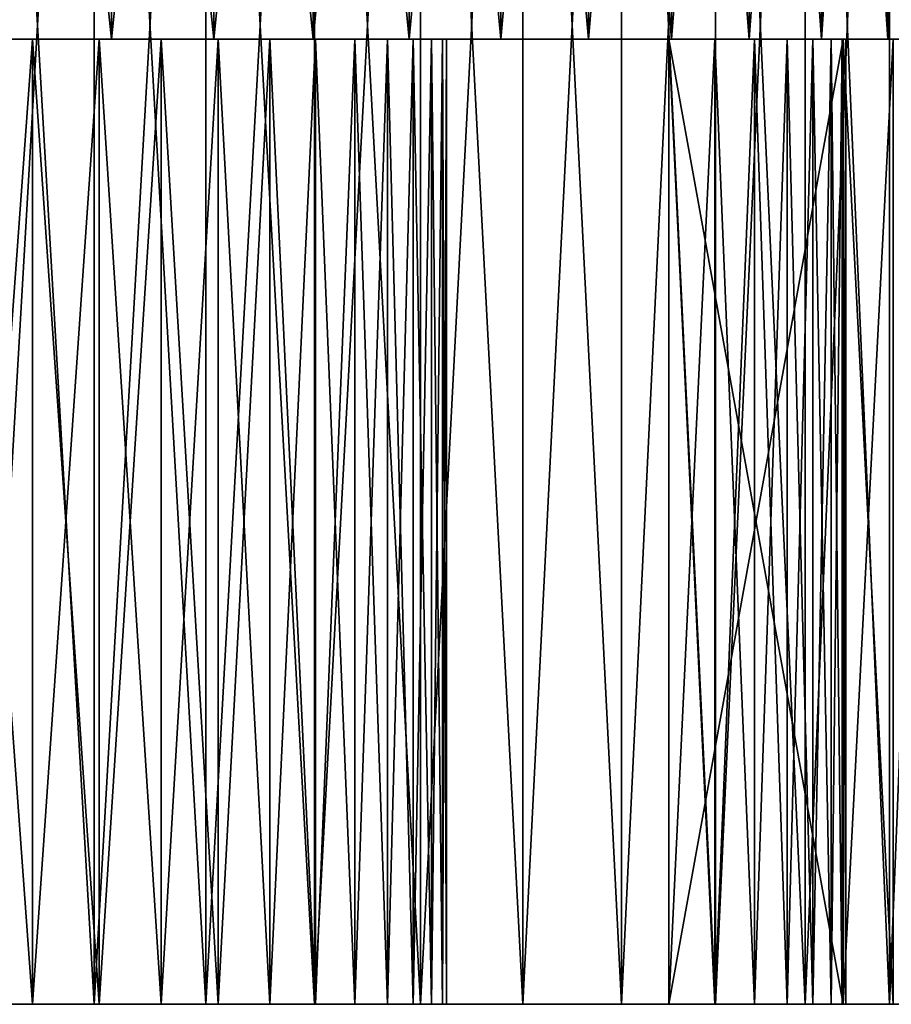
# Model space of a CAD drawing. Header units: millimetres. Extents: x -65 to 65, y -116 to 33.
# Tile 6 of 23: x 16 to 46, y -116 to -81. Entities that reach past the tile are written whole.
import ezdxf

# ---------------------------------------------------------------- set-up
doc = ezdxf.new("R2010")
doc.units = ezdxf.units.MM
doc.header["$LTSCALE"] = 65.185185
for name, color, linetype in [('25', 7, 'CONTINUOUS'), ('26', 7, 'CONTINUOUS'), ('27', 7, 'CONTINUOUS'), ('28', 7, 'CONTINUOUS'), ('29', 7, 'CONTINUOUS'), ('30', 7, 'CONTINUOUS'), ('31', 7, 'CONTINUOUS'), ('32', 7, 'CONTINUOUS'), ('37', 7, 'CONTINUOUS'), ('38', 7, 'CONTINUOUS'), ('39', 7, 'CONTINUOUS'), ('40', 7, 'CONTINUOUS')]:
    doc.layers.add(name, color=color, linetype=linetype)

msp = doc.modelspace()

# ---------------------------------------------------------------- linework, layer by layer
at = {"layer": '25', "linetype": 'Continuous'}
for points in [[(36.951, -116, 52.972), (-36.951, -116, 52.972), (0.446, -116, 51.944), (36.951, -116, 52.972)], [(-33.481, -116, -55.23), (36.951, -116, -52.972), (-36.951, -116, -52.972), (-33.481, -116, -55.23)], [(-33.481, -116, 55.23), (-36.951, -116, 52.972), (33.481, -116, 55.23), (-33.481, -116, 55.23)], [(33.481, -116, 55.23), (-36.951, -116, 52.972), (36.951, -116, 52.972), (33.481, -116, 55.23)], [(36.951, -116, -52.972), (0.446, -116, -51.944), (-36.951, -116, -52.972), (36.951, -116, -52.972)], [(-29.874, -116, -57.262), (33.481, -116, -55.23), (-33.481, -116, -55.23), (-29.874, -116, -57.262)], [(33.481, -116, -55.23), (36.951, -116, -52.972), (-33.481, -116, -55.23), (33.481, -116, -55.23)], [(-29.874, -116, 57.262), (-33.481, -116, 55.23), (29.874, -116, 57.262), (-29.874, -116, 57.262)], [(29.874, -116, 57.262), (-33.481, -116, 55.23), (33.481, -116, 55.23), (29.874, -116, 57.262)], [(-30.648, -116, 32.75), (-33.053, -116, 30.321), (56.275, -116, 31.693), (-30.648, -116, 32.75)], [(-33.053, -116, 30.321), (0, -116, 30.784), (56.275, -116, 31.693), (-33.053, -116, 30.321)], [(-28.066, -116, 34.989), (-30.648, -116, 32.75), (54.129, -116, 35.234), (-28.066, -116, 34.989)], [(54.129, -116, 35.234), (-30.648, -116, 32.75), (56.275, -116, 31.693), (54.129, -116, 35.234)], [(-30.648, -116, -32.75), (-28.066, -116, -34.989), (56.275, -116, -31.693), (-30.648, -116, -32.75)], [(0, -116, -30.784), (-30.648, -116, -32.75), (56.275, -116, -31.693), (0, -116, -30.784)], [(-26.143, -116, -59.058), (29.874, -116, -57.262), (-29.874, -116, -57.262), (-26.143, -116, -59.058)], [(29.874, -116, -57.262), (33.481, -116, -55.23), (-29.874, -116, -57.262), (29.874, -116, -57.262)], [(-26.143, -116, 59.058), (-29.874, -116, 57.262), (26.143, -116, 59.058), (-26.143, -116, 59.058)], [(26.143, -116, 59.058), (-29.874, -116, 57.262), (29.874, -116, 57.262), (26.143, -116, 59.058)], [(-25.32, -116, 37.024), (-28.066, -116, 34.989), (54.129, -116, 35.234), (-25.32, -116, 37.024)], [(56.275, -116, -31.693), (-28.066, -116, -34.989), (54.129, -116, -35.234), (56.275, -116, -31.693)], [(-28.066, -116, -34.989), (-25.32, -116, -37.024), (54.129, -116, -35.234), (-28.066, -116, -34.989)], [(26.143, -116, -59.058), (29.874, -116, -57.262), (-26.143, -116, -59.058), (26.143, -116, -59.058)], [(-22.306, -116, -60.612), (26.143, -116, -59.058), (-26.143, -116, -59.058), (-22.306, -116, -60.612)], [(22.306, -116, 60.612), (-26.143, -116, 59.058), (26.143, -116, 59.058), (22.306, -116, 60.612)], [(-22.306, -116, 60.612), (-26.143, -116, 59.058), (22.306, -116, 60.612), (-22.306, -116, 60.612)], [(-22.427, -116, 38.845), (-25.32, -116, 37.024), (51.76, -116, 38.63), (-22.427, -116, 38.845)], [(51.76, -116, 38.63), (-25.32, -116, 37.024), (54.129, -116, 35.234), (51.76, -116, 38.63)], [(54.129, -116, -35.234), (-25.32, -116, -37.024), (51.76, -116, -38.63), (54.129, -116, -35.234)], [(-25.32, -116, -37.024), (-22.427, -116, -38.845), (51.76, -116, -38.63), (-25.32, -116, -37.024)], [(-19.404, -116, 40.44), (-22.427, -116, 38.845), (49.179, -116, 41.866), (-19.404, -116, 40.44)], [(49.179, -116, 41.866), (-22.427, -116, 38.845), (51.76, -116, 38.63), (49.179, -116, 41.866)], [(-22.427, -116, -38.845), (-19.404, -116, -40.44), (51.76, -116, -38.63), (-22.427, -116, -38.845)], [(22.306, -116, -60.612), (26.143, -116, -59.058), (-22.306, -116, -60.612), (22.306, -116, -60.612)], [(-18.377, -116, -61.917), (22.306, -116, -60.612), (-22.306, -116, -60.612), (-18.377, -116, -61.917)], [(-18.377, -116, 61.917), (-22.306, -116, 60.612), (18.377, -116, 61.917), (-18.377, -116, 61.917)], [(18.377, -116, 61.917), (-22.306, -116, 60.612), (22.306, -116, 60.612), (18.377, -116, 61.917)], [(-16.268, -116, 41.8), (-19.404, -116, 40.44), (49.179, -116, 41.866), (-16.268, -116, 41.8)], [(-19.404, -116, -40.44), (-16.268, -116, -41.8), (51.76, -116, -38.63), (-19.404, -116, -40.44)], [(18.377, -116, -61.917), (22.306, -116, -60.612), (-18.377, -116, -61.917), (18.377, -116, -61.917)], [(-14.372, -116, -62.967), (18.377, -116, -61.917), (-18.377, -116, -61.917), (-14.372, -116, -62.967)], [(14.372, -116, 62.967), (-18.377, -116, 61.917), (18.377, -116, 61.917), (14.372, -116, 62.967)], [(-13.038, -116, 42.917), (-16.268, -116, 41.8), (49.179, -116, 41.866), (-13.038, -116, 42.917)], [(-16.268, -116, -41.8), (-13.038, -116, -42.917), (49.179, -116, -41.866), (-16.268, -116, -41.8)], [(51.76, -116, -38.63), (-16.268, -116, -41.8), (49.179, -116, -41.866), (51.76, -116, -38.63)], [(14.372, -116, -62.967), (18.377, -116, -61.917), (-14.372, -116, -62.967), (14.372, -116, -62.967)], [(-9.733, -116, 43.786), (-13.038, -116, 42.917), (46.395, -116, 44.931), (-9.733, -116, 43.786)], [(46.395, -116, 44.931), (-13.038, -116, 42.917), (49.179, -116, 41.866), (46.395, -116, 44.931)], [(-13.038, -116, -42.917), (-9.733, -116, -43.786), (49.179, -116, -41.866), (-13.038, -116, -42.917)], [(-6.37, -116, 44.4), (-9.733, -116, 43.786), (46.395, -116, 44.931), (-6.37, -116, 44.4)], [(-9.733, -116, -43.786), (-6.37, -116, -44.4), (49.179, -116, -41.866), (-9.733, -116, -43.786)], [(-2.971, -116, 44.756), (-6.37, -116, 44.4), (46.395, -116, 44.931), (-2.971, -116, 44.756)], [(-6.37, -116, -44.4), (-2.971, -116, -44.756), (49.179, -116, -41.866), (-6.37, -116, -44.4)], [(0.446, -116, 44.852), (-2.971, -116, 44.756), (46.395, -116, 44.931), (0.446, -116, 44.852)], [(-2.971, -116, -44.756), (0.446, -116, -44.852), (49.179, -116, -41.866), (-2.971, -116, -44.756)], [(2.84, -116, -30.652), (0, -116, -30.784), (56.275, -116, -31.693), (2.84, -116, -30.652)], [(0, -116, 30.784), (2.84, -116, 30.652), (56.275, -116, 31.693), (0, -116, 30.784)], [(36.951, -116, 52.972), (0.446, -116, 51.944), (40.269, -116, 50.495), (36.951, -116, 52.972)], [(0.446, -116, 51.944), (0.446, -116, 44.852), (40.269, -116, 50.495), (0.446, -116, 51.944)], [(40.269, -116, 50.495), (0.446, -116, 44.852), (43.421, -116, 47.812), (40.269, -116, 50.495)], [(43.421, -116, 47.812), (0.446, -116, 44.852), (46.395, -116, 44.931), (43.421, -116, 47.812)], [(49.179, -116, -41.866), (0.446, -116, -44.852), (46.395, -116, -44.931), (49.179, -116, -41.866)], [(0.446, -116, -44.852), (0.446, -116, -51.944), (46.395, -116, -44.931), (0.446, -116, -44.852)], [(46.395, -116, -44.931), (0.446, -116, -51.944), (43.421, -116, -47.812), (46.395, -116, -44.931)], [(43.421, -116, -47.812), (0.446, -116, -51.944), (40.269, -116, -50.495), (43.421, -116, -47.812)], [(40.269, -116, -50.495), (0.446, -116, -51.944), (36.951, -116, -52.972), (40.269, -116, -50.495)], [(5.656, -116, -30.26), (2.84, -116, -30.652), (58.19, -116, -28.023), (5.656, -116, -30.26)], [(58.19, -116, -28.023), (2.84, -116, -30.652), (56.275, -116, -31.693), (58.19, -116, -28.023)], [(2.84, -116, 30.652), (5.656, -116, 30.26), (56.275, -116, 31.693), (2.84, -116, 30.652)], [(8.424, -116, -29.609), (5.656, -116, -30.26), (58.19, -116, -28.023), (8.424, -116, -29.609)], [(5.656, -116, 30.26), (8.424, -116, 29.609), (56.275, -116, 31.693), (5.656, -116, 30.26)], [(11.12, -116, -28.705), (8.424, -116, -29.609), (58.19, -116, -28.023), (11.12, -116, -28.705)], [(8.424, -116, 29.609), (11.12, -116, 28.705), (56.275, -116, 31.693), (8.424, -116, 29.609)], [(13.722, -116, -27.557), (11.12, -116, -28.705), (58.19, -116, -28.023), (13.722, -116, -27.557)], [(11.12, -116, 28.705), (13.722, -116, 27.557), (58.19, -116, 28.023), (11.12, -116, 28.705)], [(56.275, -116, 31.693), (11.12, -116, 28.705), (58.19, -116, 28.023), (56.275, -116, 31.693)], [(16.206, -116, 26.173), (44.762, -116, 26.358), (13.722, -116, 27.557), (16.206, -116, 26.173)], [(13.722, -116, 27.557), (44.762, -116, 26.358), (58.19, -116, 28.023), (13.722, -116, 27.557)], [(44.762, -116, -26.358), (13.722, -116, -27.557), (58.19, -116, -28.023), (44.762, -116, -26.358)], [(13.722, -116, -27.557), (44.762, -116, -26.358), (16.206, -116, -26.173), (13.722, -116, -27.557)], [(18.551, -116, 24.566), (44.762, -116, 26.358), (16.206, -116, 26.173), (18.551, -116, 24.566)], [(16.206, -116, -26.173), (38.62, -116, -22.812), (18.551, -116, -24.566), (16.206, -116, -26.173)], [(44.762, -116, -26.358), (38.62, -116, -22.812), (16.206, -116, -26.173), (44.762, -116, -26.358)], [(20.739, -116, 22.75), (38.62, -116, 22.812), (18.551, -116, 24.566), (20.739, -116, 22.75)], [(38.62, -116, 22.812), (44.762, -116, 26.358), (18.551, -116, 24.566), (38.62, -116, 22.812)], [(18.551, -116, -24.566), (38.62, -116, -22.812), (20.739, -116, -22.75), (18.551, -116, -24.566)], [(22.75, -116, 20.739), (38.62, -116, 22.812), (20.739, -116, 22.75), (22.75, -116, 20.739)], [(20.739, -116, -22.75), (40.245, -116, -19.805), (22.75, -116, -20.739), (20.739, -116, -22.75)], [(38.62, -116, -22.812), (40.245, -116, -19.805), (20.739, -116, -22.75), (38.62, -116, -22.812)], [(24.566, -116, 18.551), (40.245, -116, 19.805), (22.75, -116, 20.739), (24.566, -116, 18.551)], [(40.245, -116, 19.805), (38.62, -116, 22.812), (22.75, -116, 20.739), (40.245, -116, 19.805)], [(22.75, -116, -20.739), (40.245, -116, -19.805), (24.566, -116, -18.551), (22.75, -116, -20.739)], [(41.636, -116, 16.683), (40.245, -116, 19.805), (24.566, -116, 18.551), (41.636, -116, 16.683)], [(26.173, -116, 16.206), (41.636, -116, 16.683), (24.566, -116, 18.551), (26.173, -116, 16.206)], [(40.245, -116, -19.805), (41.636, -116, -16.683), (24.566, -116, -18.551), (40.245, -116, -19.805)], [(24.566, -116, -18.551), (41.636, -116, -16.683), (26.173, -116, -16.206), (24.566, -116, -18.551)], [(27.557, -116, 13.722), (41.636, -116, 16.683), (26.173, -116, 16.206), (27.557, -116, 13.722)], [(41.636, -116, -16.683), (42.786, -116, -13.464), (26.173, -116, -16.206), (41.636, -116, -16.683)], [(26.173, -116, -16.206), (42.786, -116, -13.464), (27.557, -116, -13.722), (26.173, -116, -16.206)], [(42.786, -116, 13.464), (41.636, -116, 16.683), (27.557, -116, 13.722), (42.786, -116, 13.464)], [(28.705, -116, 11.12), (42.786, -116, 13.464), (27.557, -116, 13.722), (28.705, -116, 11.12)], [(27.557, -116, -13.722), (42.786, -116, -13.464), (28.705, -116, -11.12), (27.557, -116, -13.722)], [(43.687, -116, 10.167), (42.786, -116, 13.464), (28.705, -116, 11.12), (43.687, -116, 10.167)], [(29.609, -116, 8.424), (43.687, -116, 10.167), (28.705, -116, 11.12), (29.609, -116, 8.424)], [(42.786, -116, -13.464), (43.687, -116, -10.167), (28.705, -116, -11.12), (42.786, -116, -13.464)], [(28.705, -116, -11.12), (43.687, -116, -10.167), (29.609, -116, -8.424), (28.705, -116, -11.12)], [(44.334, -116, 6.811), (43.687, -116, 10.167), (29.609, -116, 8.424), (44.334, -116, 6.811)], [(30.26, -116, 5.656), (44.334, -116, 6.811), (29.609, -116, 8.424), (30.26, -116, 5.656)], [(43.687, -116, -10.167), (44.334, -116, -6.811), (29.609, -116, -8.424), (43.687, -116, -10.167)], [(29.609, -116, -8.424), (44.334, -116, -6.811), (30.26, -116, -5.656), (29.609, -116, -8.424)], [(44.724, -116, 3.415), (44.334, -116, 6.811), (30.26, -116, 5.656), (44.724, -116, 3.415)], [(30.652, -116, 2.84), (44.724, -116, 3.415), (30.26, -116, 5.656), (30.652, -116, 2.84)], [(44.334, -116, -6.811), (44.724, -116, -3.415), (30.26, -116, -5.656), (44.334, -116, -6.811)], [(30.26, -116, -5.656), (44.724, -116, -3.415), (30.652, -116, -2.84), (30.26, -116, -5.656)], [(30.784, -116), (44.724, -116, 3.415), (30.652, -116, 2.84), (30.784, -116)], [(44.724, -116, -3.415), (44.854, -116), (30.652, -116, -2.84), (44.724, -116, -3.415)], [(44.854, -116), (30.784, -116), (30.652, -116, -2.84), (44.854, -116)], [(44.854, -116), (44.724, -116, 3.415), (30.784, -116), (44.854, -116)], [(44.762, -116, 26.358), (46.518, -116, 23.118), (59.866, -116, 24.237), (44.762, -116, 26.358)], [(58.19, -116, 28.023), (44.762, -116, 26.358), (59.866, -116, 24.237), (58.19, -116, 28.023)], [(59.866, -116, -24.237), (44.762, -116, -26.358), (58.19, -116, -28.023), (59.866, -116, -24.237)], [(46.518, -116, -23.118), (44.762, -116, -26.358), (59.866, -116, -24.237), (46.518, -116, -23.118)]]:
    msp.add_3dface(points, dxfattribs=at)
at = {"layer": '26', "linetype": 'Continuous'}
for points in [[(18.377, -47, -61.917), (14.372, -116, -62.967), (14.372, -47, -62.967), (18.377, -47, -61.917)], [(18.377, -116, -61.917), (14.372, -116, -62.967), (18.377, -47, -61.917), (18.377, -116, -61.917)], [(22.306, -116, -60.612), (18.377, -116, -61.917), (22.306, -47, -60.612), (22.306, -116, -60.612)], [(22.306, -47, -60.612), (18.377, -116, -61.917), (18.377, -47, -61.917), (22.306, -47, -60.612)], [(26.143, -116, -59.058), (22.306, -116, -60.612), (26.143, -47, -59.058), (26.143, -116, -59.058)], [(26.143, -47, -59.058), (22.306, -116, -60.612), (22.306, -47, -60.612), (26.143, -47, -59.058)], [(29.874, -116, -57.262), (26.143, -116, -59.058), (29.874, -47, -57.262), (29.874, -116, -57.262)], [(29.874, -47, -57.262), (26.143, -116, -59.058), (26.143, -47, -59.058), (29.874, -47, -57.262)], [(33.481, -116, -55.23), (29.874, -116, -57.262), (33.481, -47, -55.23), (33.481, -116, -55.23)], [(33.481, -47, -55.23), (29.874, -116, -57.262), (29.874, -47, -57.262), (33.481, -47, -55.23)], [(36.951, -116, -52.972), (33.481, -116, -55.23), (36.951, -47, -52.972), (36.951, -116, -52.972)], [(36.951, -47, -52.972), (33.481, -116, -55.23), (33.481, -47, -55.23), (36.951, -47, -52.972)], [(40.269, -116, -50.495), (36.951, -116, -52.972), (40.269, -47, -50.495), (40.269, -116, -50.495)], [(40.269, -47, -50.495), (36.951, -116, -52.972), (36.951, -47, -52.972), (40.269, -47, -50.495)], [(43.421, -116, -47.812), (40.269, -116, -50.495), (43.421, -47, -47.812), (43.421, -116, -47.812)], [(43.421, -47, -47.812), (40.269, -116, -50.495), (40.269, -47, -50.495), (43.421, -47, -47.812)], [(46.395, -116, -44.931), (43.421, -116, -47.812), (46.395, -47, -44.931), (46.395, -116, -44.931)], [(46.395, -47, -44.931), (43.421, -116, -47.812), (43.421, -47, -47.812), (46.395, -47, -44.931)], [(49.179, -116, -41.866), (46.395, -116, -44.931), (49.179, -47, -41.867), (49.179, -116, -41.866)], [(49.179, -47, -41.867), (46.395, -116, -44.931), (46.395, -47, -44.931), (49.179, -47, -41.867)]]:
    msp.add_3dface(points, dxfattribs=at)
at = {"layer": '27', "linetype": 'Continuous'}
for points in [[(14.372, -116, 62.967), (18.377, -116, 61.917), (14.372, -47, 62.967), (14.372, -116, 62.967)], [(14.372, -47, 62.967), (18.377, -116, 61.917), (18.377, -47, 61.917), (14.372, -47, 62.967)], [(18.377, -47, 61.917), (22.306, -116, 60.612), (22.306, -47, 60.612), (18.377, -47, 61.917)], [(18.377, -116, 61.917), (22.306, -116, 60.612), (18.377, -47, 61.917), (18.377, -116, 61.917)], [(22.306, -47, 60.612), (26.143, -116, 59.058), (26.143, -47, 59.058), (22.306, -47, 60.612)], [(22.306, -116, 60.612), (26.143, -116, 59.058), (22.306, -47, 60.612), (22.306, -116, 60.612)], [(26.143, -116, 59.058), (29.874, -116, 57.262), (26.143, -47, 59.058), (26.143, -116, 59.058)], [(26.143, -47, 59.058), (29.874, -116, 57.262), (29.874, -47, 57.262), (26.143, -47, 59.058)], [(29.874, -116, 57.262), (33.481, -116, 55.23), (29.874, -47, 57.262), (29.874, -116, 57.262)], [(29.874, -47, 57.262), (33.481, -116, 55.23), (33.481, -47, 55.23), (29.874, -47, 57.262)], [(33.481, -116, 55.23), (36.951, -116, 52.972), (33.481, -47, 55.23), (33.481, -116, 55.23)], [(33.481, -47, 55.23), (36.951, -116, 52.972), (36.951, -47, 52.972), (33.481, -47, 55.23)], [(36.951, -116, 52.972), (40.269, -116, 50.495), (36.951, -47, 52.972), (36.951, -116, 52.972)], [(36.951, -47, 52.972), (40.269, -116, 50.495), (40.269, -47, 50.495), (36.951, -47, 52.972)], [(40.269, -116, 50.495), (43.421, -116, 47.812), (40.269, -47, 50.495), (40.269, -116, 50.495)], [(40.269, -47, 50.495), (43.421, -116, 47.812), (43.421, -47, 47.812), (40.269, -47, 50.495)], [(43.421, -116, 47.812), (46.395, -116, 44.931), (43.421, -47, 47.812), (43.421, -116, 47.812)], [(43.421, -47, 47.812), (46.395, -116, 44.931), (46.395, -47, 44.931), (43.421, -47, 47.812)], [(46.395, -116, 44.931), (49.179, -116, 41.866), (46.395, -47, 44.931), (46.395, -116, 44.931)], [(46.395, -47, 44.931), (49.179, -116, 41.866), (49.179, -47, 41.867), (46.395, -47, 44.931)]]:
    msp.add_3dface(points, dxfattribs=at)
at = {"layer": '28', "linetype": 'Continuous'}
for points in [[(18.993, -47, 53.44), (15.301, -82, 54.611), (15.301, -47, 54.611), (18.993, -47, 53.44)], [(18.993, -82, 53.44), (15.301, -82, 54.611), (18.993, -47, 53.44), (18.993, -82, 53.44)], [(22.595, -82, 52.019), (18.993, -82, 53.44), (22.595, -47, 52.019), (22.595, -82, 52.019)], [(22.595, -47, 52.019), (18.993, -82, 53.44), (18.993, -47, 53.44), (22.595, -47, 52.019)], [(26.092, -47, 50.356), (22.595, -82, 52.019), (22.595, -47, 52.019), (26.092, -47, 50.356)], [(26.092, -82, 50.356), (22.595, -82, 52.019), (26.092, -47, 50.356), (26.092, -82, 50.356)], [(29.468, -47, 48.458), (26.092, -82, 50.356), (26.092, -47, 50.356), (29.468, -47, 48.458)], [(29.468, -82, 48.458), (26.092, -82, 50.356), (29.468, -47, 48.458), (29.468, -82, 48.458)], [(32.706, -47, 46.334), (29.468, -82, 48.458), (29.468, -47, 48.458), (32.706, -47, 46.334)], [(32.706, -82, 46.334), (29.468, -82, 48.458), (32.706, -47, 46.334), (32.706, -82, 46.334)], [(35.792, -47, 43.994), (32.706, -82, 46.334), (32.706, -47, 46.334), (35.792, -47, 43.994)], [(35.792, -82, 43.994), (32.706, -82, 46.334), (35.792, -47, 43.994), (35.792, -82, 43.994)], [(38.711, -47, 41.449), (35.792, -82, 43.994), (35.792, -47, 43.994), (38.711, -47, 41.449)], [(38.711, -82, 41.449), (35.792, -82, 43.994), (38.711, -47, 41.449), (38.711, -82, 41.449)], [(41.449, -47, 38.711), (38.711, -82, 41.449), (38.711, -47, 41.449), (41.449, -47, 38.711)], [(41.449, -82, 38.711), (38.711, -82, 41.449), (41.449, -47, 38.711), (41.449, -82, 38.711)], [(43.994, -47, 35.792), (41.449, -82, 38.711), (41.449, -47, 38.711), (43.994, -47, 35.792)], [(43.994, -82, 35.792), (41.449, -82, 38.711), (43.994, -47, 35.792), (43.994, -82, 35.792)], [(46.334, -47, 32.706), (43.994, -82, 35.792), (43.994, -47, 35.792), (46.334, -47, 32.706)], [(46.334, -82, 32.706), (43.994, -82, 35.792), (46.334, -47, 32.706), (46.334, -82, 32.706)], [(48.458, -47, 29.468), (46.334, -82, 32.706), (46.334, -47, 32.706), (48.458, -47, 29.468)], [(48.458, -82, 29.468), (46.334, -82, 32.706), (48.458, -47, 29.468), (48.458, -82, 29.468)]]:
    msp.add_3dface(points, dxfattribs=at)
at = {"layer": '29', "linetype": 'Continuous'}
for points in [[(15.301, -82, -54.611), (18.993, -82, -53.44), (15.301, -47, -54.611), (15.301, -82, -54.611)], [(15.301, -47, -54.611), (18.993, -82, -53.44), (18.993, -47, -53.44), (15.301, -47, -54.611)], [(18.993, -82, -53.44), (22.595, -82, -52.019), (18.993, -47, -53.44), (18.993, -82, -53.44)], [(18.993, -47, -53.44), (22.595, -82, -52.019), (22.595, -47, -52.019), (18.993, -47, -53.44)], [(22.595, -82, -52.019), (26.092, -82, -50.356), (22.595, -47, -52.019), (22.595, -82, -52.019)], [(22.595, -47, -52.019), (26.092, -82, -50.356), (26.092, -47, -50.356), (22.595, -47, -52.019)], [(26.092, -82, -50.356), (29.468, -82, -48.458), (26.092, -47, -50.356), (26.092, -82, -50.356)], [(26.092, -47, -50.356), (29.468, -82, -48.458), (29.468, -47, -48.458), (26.092, -47, -50.356)], [(29.468, -82, -48.458), (32.706, -82, -46.334), (29.468, -47, -48.458), (29.468, -82, -48.458)], [(29.468, -47, -48.458), (32.706, -82, -46.334), (32.706, -47, -46.334), (29.468, -47, -48.458)], [(32.706, -82, -46.334), (35.792, -82, -43.994), (32.706, -47, -46.334), (32.706, -82, -46.334)], [(32.706, -47, -46.334), (35.792, -82, -43.994), (35.792, -47, -43.994), (32.706, -47, -46.334)], [(35.792, -82, -43.994), (38.711, -82, -41.449), (35.792, -47, -43.994), (35.792, -82, -43.994)], [(35.792, -47, -43.994), (38.711, -82, -41.449), (38.711, -47, -41.449), (35.792, -47, -43.994)], [(38.711, -82, -41.449), (41.449, -82, -38.711), (38.711, -47, -41.449), (38.711, -82, -41.449)], [(38.711, -47, -41.449), (41.449, -82, -38.711), (41.449, -47, -38.711), (38.711, -47, -41.449)], [(41.449, -82, -38.711), (43.994, -82, -35.792), (41.449, -47, -38.711), (41.449, -82, -38.711)], [(41.449, -47, -38.711), (43.994, -82, -35.792), (43.994, -47, -35.792), (41.449, -47, -38.711)], [(43.994, -47, -35.792), (46.334, -82, -32.706), (46.334, -47, -32.706), (43.994, -47, -35.792)], [(43.994, -82, -35.792), (46.334, -82, -32.706), (43.994, -47, -35.792), (43.994, -82, -35.792)], [(46.334, -47, -32.706), (48.458, -82, -29.468), (48.458, -47, -29.468), (46.334, -47, -32.706)], [(46.334, -82, -32.706), (48.458, -82, -29.468), (46.334, -47, -32.706), (46.334, -82, -32.706)]]:
    msp.add_3dface(points, dxfattribs=at)
at = {"layer": '30', "linetype": 'Continuous'}
for points in [[(0, -82, -30.784), (46.334, -82, -32.706), (-33.053, -82, -30.321), (0, -82, -30.784)], [(-33.053, -82, -30.321), (46.334, -82, -32.706), (-30.648, -82, -32.75), (-33.053, -82, -30.321)], [(-28.066, -82, 34.989), (46.334, -82, 32.706), (-30.648, -82, 32.75), (-28.066, -82, 34.989)], [(46.334, -82, 32.706), (0, -82, 30.784), (-30.648, -82, 32.75), (46.334, -82, 32.706)], [(46.334, -82, -32.706), (43.994, -82, -35.792), (-30.648, -82, -32.75), (46.334, -82, -32.706)], [(-30.648, -82, -32.75), (43.994, -82, -35.792), (-28.066, -82, -34.989), (-30.648, -82, -32.75)], [(-25.32, -82, 37.024), (43.994, -82, 35.792), (-28.066, -82, 34.989), (-25.32, -82, 37.024)], [(43.994, -82, 35.792), (46.334, -82, 32.706), (-28.066, -82, 34.989), (43.994, -82, 35.792)], [(-28.066, -82, -34.989), (43.994, -82, -35.792), (-25.32, -82, -37.024), (-28.066, -82, -34.989)], [(-22.427, -82, 38.845), (41.449, -82, 38.711), (-25.32, -82, 37.024), (-22.427, -82, 38.845)], [(41.449, -82, 38.711), (43.994, -82, 35.792), (-25.32, -82, 37.024), (41.449, -82, 38.711)], [(43.994, -82, -35.792), (41.449, -82, -38.711), (-25.32, -82, -37.024), (43.994, -82, -35.792)], [(-25.32, -82, -37.024), (41.449, -82, -38.711), (-22.427, -82, -38.845), (-25.32, -82, -37.024)], [(-22.595, -82, 52.019), (-18.993, -82, 53.44), (22.595, -82, 52.019), (-22.595, -82, 52.019)], [(-22.595, -82, 52.019), (22.595, -82, 52.019), (0.446, -82, 51.944), (-22.595, -82, 52.019)], [(22.595, -82, -52.019), (18.993, -82, -53.44), (-22.595, -82, -52.019), (22.595, -82, -52.019)], [(22.595, -82, -52.019), (-22.595, -82, -52.019), (0.446, -82, -51.944), (22.595, -82, -52.019)], [(18.993, -82, -53.44), (-18.993, -82, -53.44), (-22.595, -82, -52.019), (18.993, -82, -53.44)], [(-19.404, -82, 40.44), (41.449, -82, 38.711), (-22.427, -82, 38.845), (-19.404, -82, 40.44)], [(41.449, -82, -38.711), (38.711, -82, -41.449), (-22.427, -82, -38.845), (41.449, -82, -38.711)], [(-22.427, -82, -38.845), (38.711, -82, -41.449), (-19.404, -82, -40.44), (-22.427, -82, -38.845)], [(38.711, -82, 41.449), (41.449, -82, 38.711), (-19.404, -82, 40.44), (38.711, -82, 41.449)], [(-16.268, -82, 41.8), (38.711, -82, 41.449), (-19.404, -82, 40.44), (-16.268, -82, 41.8)], [(-19.404, -82, -40.44), (38.711, -82, -41.449), (-16.268, -82, -41.8), (-19.404, -82, -40.44)], [(-18.993, -82, 53.44), (18.993, -82, 53.44), (22.595, -82, 52.019), (-18.993, -82, 53.44)], [(-18.993, -82, 53.44), (-15.301, -82, 54.611), (18.993, -82, 53.44), (-18.993, -82, 53.44)], [(18.993, -82, -53.44), (15.301, -82, -54.611), (-18.993, -82, -53.44), (18.993, -82, -53.44)], [(-13.038, -82, 42.917), (38.711, -82, 41.449), (-16.268, -82, 41.8), (-13.038, -82, 42.917)], [(38.711, -82, -41.449), (35.792, -82, -43.994), (-16.268, -82, -41.8), (38.711, -82, -41.449)], [(-16.268, -82, -41.8), (35.792, -82, -43.994), (-13.038, -82, -42.917), (-16.268, -82, -41.8)], [(-15.301, -82, 54.611), (15.301, -82, 54.611), (18.993, -82, 53.44), (-15.301, -82, 54.611)], [(-9.733, -82, 43.786), (38.711, -82, 41.449), (-13.038, -82, 42.917), (-9.733, -82, 43.786)], [(-13.038, -82, -42.917), (35.792, -82, -43.994), (-9.733, -82, -43.786), (-13.038, -82, -42.917)], [(-6.37, -82, 44.4), (35.792, -82, 43.994), (-9.733, -82, 43.786), (-6.37, -82, 44.4)], [(35.792, -82, 43.994), (38.711, -82, 41.449), (-9.733, -82, 43.786), (35.792, -82, 43.994)], [(-9.733, -82, -43.786), (35.792, -82, -43.994), (-6.37, -82, -44.4), (-9.733, -82, -43.786)], [(-2.971, -82, 44.756), (35.792, -82, 43.994), (-6.37, -82, 44.4), (-2.971, -82, 44.756)], [(35.792, -82, -43.994), (32.706, -82, -46.334), (-6.37, -82, -44.4), (35.792, -82, -43.994)], [(-6.37, -82, -44.4), (32.706, -82, -46.334), (0.446, -82, -44.852), (-6.37, -82, -44.4)], [(0.446, -82, 44.852), (35.792, -82, 43.994), (-2.971, -82, 44.756), (0.446, -82, 44.852)], [(0, -82, 30.784), (48.458, -82, 29.468), (2.84, -82, 30.652), (0, -82, 30.784)], [(46.334, -82, 32.706), (48.458, -82, 29.468), (0, -82, 30.784), (46.334, -82, 32.706)], [(2.84, -82, -30.652), (46.334, -82, -32.706), (0, -82, -30.784), (2.84, -82, -30.652)], [(29.468, -82, 48.458), (32.706, -82, 46.334), (0.446, -82, 51.944), (29.468, -82, 48.458)], [(32.706, -82, 46.334), (35.792, -82, 43.994), (0.446, -82, 44.852), (32.706, -82, 46.334)], [(0.446, -82, 51.944), (32.706, -82, 46.334), (0.446, -82, 44.852), (0.446, -82, 51.944)], [(22.595, -82, 52.019), (26.092, -82, 50.356), (0.446, -82, 51.944), (22.595, -82, 52.019)], [(26.092, -82, 50.356), (29.468, -82, 48.458), (0.446, -82, 51.944), (26.092, -82, 50.356)], [(29.468, -82, -48.458), (26.092, -82, -50.356), (0.446, -82, -44.852), (29.468, -82, -48.458)], [(26.092, -82, -50.356), (22.595, -82, -52.019), (0.446, -82, -51.944), (26.092, -82, -50.356)], [(0.446, -82, -44.852), (26.092, -82, -50.356), (0.446, -82, -51.944), (0.446, -82, -44.852)], [(32.706, -82, -46.334), (29.468, -82, -48.458), (0.446, -82, -44.852), (32.706, -82, -46.334)], [(2.84, -82, 30.652), (48.458, -82, 29.468), (5.656, -82, 30.26), (2.84, -82, 30.652)], [(5.656, -82, -30.26), (46.334, -82, -32.706), (2.84, -82, -30.652), (5.656, -82, -30.26)], [(5.656, -82, 30.26), (48.458, -82, 29.468), (8.424, -82, 29.609), (5.656, -82, 30.26)], [(8.424, -82, -29.609), (46.334, -82, -32.706), (5.656, -82, -30.26), (8.424, -82, -29.609)], [(8.424, -82, 29.609), (48.458, -82, 29.468), (11.12, -82, 28.705), (8.424, -82, 29.609)], [(48.458, -82, -29.468), (46.334, -82, -32.706), (8.424, -82, -29.609), (48.458, -82, -29.468)], [(11.12, -82, -28.705), (48.458, -82, -29.468), (8.424, -82, -29.609), (11.12, -82, -28.705)], [(48.458, -82, 29.468), (50.356, -82, 26.092), (11.12, -82, 28.705), (48.458, -82, 29.468)], [(11.12, -82, 28.705), (50.356, -82, 26.092), (44.762, -82, 26.358), (11.12, -82, 28.705)], [(13.722, -82, -27.557), (48.458, -82, -29.468), (11.12, -82, -28.705), (13.722, -82, -27.557)], [(13.722, -82, 27.557), (11.12, -82, 28.705), (44.762, -82, 26.358), (13.722, -82, 27.557)], [(48.458, -82, -29.468), (13.722, -82, -27.557), (44.762, -82, -26.358), (48.458, -82, -29.468)], [(13.722, -82, -27.557), (16.206, -82, -26.173), (44.762, -82, -26.358), (13.722, -82, -27.557)], [(16.206, -82, 26.173), (13.722, -82, 27.557), (44.762, -82, 26.358), (16.206, -82, 26.173)], [(16.206, -82, -26.173), (18.551, -82, -24.566), (44.762, -82, -26.358), (16.206, -82, -26.173)], [(38.62, -82, 22.812), (16.206, -82, 26.173), (44.762, -82, 26.358), (38.62, -82, 22.812)], [(18.551, -82, 24.566), (16.206, -82, 26.173), (38.62, -82, 22.812), (18.551, -82, 24.566)], [(18.551, -82, -24.566), (20.739, -82, -22.75), (38.62, -82, -22.812), (18.551, -82, -24.566)], [(18.551, -82, -24.566), (38.62, -82, -22.812), (44.762, -82, -26.358), (18.551, -82, -24.566)], [(20.739, -82, 22.75), (18.551, -82, 24.566), (38.62, -82, 22.812), (20.739, -82, 22.75)], [(20.739, -82, -22.75), (22.75, -82, -20.739), (38.62, -82, -22.812), (20.739, -82, -22.75)], [(22.75, -82, 20.739), (20.739, -82, 22.75), (40.245, -82, 19.805), (22.75, -82, 20.739)], [(40.245, -82, 19.805), (20.739, -82, 22.75), (38.62, -82, 22.812), (40.245, -82, 19.805)], [(38.62, -82, -22.812), (22.75, -82, -20.739), (40.245, -82, -19.805), (38.62, -82, -22.812)], [(22.75, -82, -20.739), (24.566, -82, -18.551), (40.245, -82, -19.805), (22.75, -82, -20.739)], [(24.566, -82, 18.551), (22.75, -82, 20.739), (40.245, -82, 19.805), (24.566, -82, 18.551)], [(40.245, -82, -19.805), (24.566, -82, -18.551), (41.636, -82, -16.683), (40.245, -82, -19.805)], [(24.566, -82, -18.551), (26.173, -82, -16.206), (41.636, -82, -16.683), (24.566, -82, -18.551)], [(26.173, -82, 16.206), (24.566, -82, 18.551), (41.636, -82, 16.683), (26.173, -82, 16.206)], [(41.636, -82, 16.683), (24.566, -82, 18.551), (40.245, -82, 19.805), (41.636, -82, 16.683)], [(26.173, -82, -16.206), (27.557, -82, -13.722), (41.636, -82, -16.683), (26.173, -82, -16.206)], [(27.557, -82, 13.722), (26.173, -82, 16.206), (42.786, -82, 13.464), (27.557, -82, 13.722)], [(42.786, -82, 13.464), (26.173, -82, 16.206), (41.636, -82, 16.683), (42.786, -82, 13.464)], [(27.557, -82, -13.722), (28.705, -82, -11.12), (42.786, -82, -13.464), (27.557, -82, -13.722)], [(41.636, -82, -16.683), (27.557, -82, -13.722), (42.786, -82, -13.464), (41.636, -82, -16.683)], [(28.705, -82, 11.12), (27.557, -82, 13.722), (42.786, -82, 13.464), (28.705, -82, 11.12)], [(28.705, -82, -11.12), (29.609, -82, -8.424), (43.687, -82, -10.167), (28.705, -82, -11.12)], [(42.786, -82, -13.464), (28.705, -82, -11.12), (43.687, -82, -10.167), (42.786, -82, -13.464)], [(29.609, -82, 8.424), (28.705, -82, 11.12), (43.687, -82, 10.167), (29.609, -82, 8.424)], [(43.687, -82, 10.167), (28.705, -82, 11.12), (42.786, -82, 13.464), (43.687, -82, 10.167)], [(29.609, -82, -8.424), (30.26, -82, -5.656), (44.334, -82, -6.811), (29.609, -82, -8.424)], [(43.687, -82, -10.167), (29.609, -82, -8.424), (44.334, -82, -6.811), (43.687, -82, -10.167)], [(30.26, -82, 5.656), (29.609, -82, 8.424), (44.334, -82, 6.811), (30.26, -82, 5.656)], [(44.334, -82, 6.811), (29.609, -82, 8.424), (43.687, -82, 10.167), (44.334, -82, 6.811)], [(30.26, -82, -5.656), (30.652, -82, -2.84), (44.724, -82, -3.415), (30.26, -82, -5.656)], [(44.334, -82, -6.811), (30.26, -82, -5.656), (44.724, -82, -3.415), (44.334, -82, -6.811)], [(30.652, -82, 2.84), (30.26, -82, 5.656), (44.724, -82, 3.415), (30.652, -82, 2.84)], [(44.724, -82, 3.415), (30.26, -82, 5.656), (44.334, -82, 6.811), (44.724, -82, 3.415)], [(30.652, -82, -2.84), (30.784, -82), (44.724, -82, -3.415), (30.652, -82, -2.84)], [(30.784, -82), (30.652, -82, 2.84), (44.854, -82), (30.784, -82)], [(44.854, -82), (30.652, -82, 2.84), (44.724, -82, 3.415), (44.854, -82)], [(44.724, -82, -3.415), (30.784, -82), (44.854, -82), (44.724, -82, -3.415)], [(44.762, -82, 26.358), (50.356, -82, 26.092), (46.518, -82, 23.118), (44.762, -82, 26.358)], [(46.518, -82, -23.118), (50.356, -82, -26.092), (44.762, -82, -26.358), (46.518, -82, -23.118)], [(50.356, -82, -26.092), (48.458, -82, -29.468), (44.762, -82, -26.358), (50.356, -82, -26.092)]]:
    msp.add_3dface(points, dxfattribs=at)
at = {"layer": '31', "linetype": 'Continuous'}
for points in [[(16.206, -116, -26.173), (16.206, -82, -26.173), (13.722, -82, -27.557), (16.206, -116, -26.173)], [(13.722, -116, -27.557), (16.206, -116, -26.173), (13.722, -82, -27.557), (13.722, -116, -27.557)], [(18.551, -116, -24.566), (18.551, -82, -24.566), (16.206, -82, -26.173), (18.551, -116, -24.566)], [(16.206, -116, -26.173), (18.551, -116, -24.566), (16.206, -82, -26.173), (16.206, -116, -26.173)], [(20.739, -116, -22.75), (20.739, -82, -22.75), (18.551, -82, -24.566), (20.739, -116, -22.75)], [(18.551, -116, -24.566), (20.739, -116, -22.75), (18.551, -82, -24.566), (18.551, -116, -24.566)], [(22.75, -116, -20.739), (22.75, -82, -20.739), (20.739, -82, -22.75), (22.75, -116, -20.739)], [(20.739, -116, -22.75), (22.75, -116, -20.739), (20.739, -82, -22.75), (20.739, -116, -22.75)], [(24.566, -116, -18.551), (24.566, -82, -18.551), (22.75, -82, -20.739), (24.566, -116, -18.551)], [(22.75, -116, -20.739), (24.566, -116, -18.551), (22.75, -82, -20.739), (22.75, -116, -20.739)], [(24.566, -116, -18.551), (26.173, -116, -16.206), (24.566, -82, -18.551), (24.566, -116, -18.551)], [(26.173, -116, -16.206), (26.173, -82, -16.206), (24.566, -82, -18.551), (26.173, -116, -16.206)], [(27.557, -116, -13.722), (27.557, -82, -13.722), (26.173, -82, -16.206), (27.557, -116, -13.722)], [(26.173, -116, -16.206), (27.557, -116, -13.722), (26.173, -82, -16.206), (26.173, -116, -16.206)], [(28.705, -116, -11.12), (28.705, -82, -11.12), (27.557, -82, -13.722), (28.705, -116, -11.12)], [(27.557, -116, -13.722), (28.705, -116, -11.12), (27.557, -82, -13.722), (27.557, -116, -13.722)], [(28.705, -116, -11.12), (29.609, -116, -8.424), (28.705, -82, -11.12), (28.705, -116, -11.12)], [(29.609, -116, -8.424), (29.609, -82, -8.424), (28.705, -82, -11.12), (29.609, -116, -8.424)], [(29.609, -116, -8.424), (30.26, -116, -5.656), (29.609, -82, -8.424), (29.609, -116, -8.424)], [(30.26, -116, -5.656), (30.26, -82, -5.656), (29.609, -82, -8.424), (30.26, -116, -5.656)], [(30.26, -116, -5.656), (30.652, -116, -2.84), (30.26, -82, -5.656), (30.26, -116, -5.656)], [(30.652, -116, -2.84), (30.652, -82, -2.84), (30.26, -82, -5.656), (30.652, -116, -2.84)], [(30.652, -116, -2.84), (30.784, -116), (30.652, -82, -2.84), (30.652, -116, -2.84)], [(30.784, -116), (30.784, -82), (30.652, -82, -2.84), (30.784, -116)]]:
    msp.add_3dface(points, dxfattribs=at)
at = {"layer": '32', "linetype": 'Continuous'}
for points in [[(13.722, -116, 27.557), (13.722, -82, 27.557), (16.206, -82, 26.173), (13.722, -116, 27.557)], [(16.206, -116, 26.173), (13.722, -116, 27.557), (16.206, -82, 26.173), (16.206, -116, 26.173)], [(16.206, -116, 26.173), (16.206, -82, 26.173), (18.551, -82, 24.566), (16.206, -116, 26.173)], [(18.551, -116, 24.566), (16.206, -116, 26.173), (18.551, -82, 24.566), (18.551, -116, 24.566)], [(18.551, -116, 24.566), (18.551, -82, 24.566), (20.739, -82, 22.75), (18.551, -116, 24.566)], [(20.739, -116, 22.75), (18.551, -116, 24.566), (20.739, -82, 22.75), (20.739, -116, 22.75)], [(20.739, -116, 22.75), (20.739, -82, 22.75), (22.75, -82, 20.739), (20.739, -116, 22.75)], [(22.75, -116, 20.739), (20.739, -116, 22.75), (22.75, -82, 20.739), (22.75, -116, 20.739)], [(22.75, -116, 20.739), (22.75, -82, 20.739), (24.566, -82, 18.551), (22.75, -116, 20.739)], [(24.566, -116, 18.551), (22.75, -116, 20.739), (24.566, -82, 18.551), (24.566, -116, 18.551)], [(24.566, -116, 18.551), (24.566, -82, 18.551), (26.173, -82, 16.206), (24.566, -116, 18.551)], [(26.173, -116, 16.206), (24.566, -116, 18.551), (26.173, -82, 16.206), (26.173, -116, 16.206)], [(27.557, -116, 13.722), (26.173, -116, 16.206), (27.557, -82, 13.722), (27.557, -116, 13.722)], [(26.173, -116, 16.206), (26.173, -82, 16.206), (27.557, -82, 13.722), (26.173, -116, 16.206)], [(27.557, -116, 13.722), (27.557, -82, 13.722), (28.705, -82, 11.12), (27.557, -116, 13.722)], [(28.705, -116, 11.12), (27.557, -116, 13.722), (28.705, -82, 11.12), (28.705, -116, 11.12)], [(28.705, -116, 11.12), (28.705, -82, 11.12), (29.609, -82, 8.424), (28.705, -116, 11.12)], [(29.609, -116, 8.424), (28.705, -116, 11.12), (29.609, -82, 8.424), (29.609, -116, 8.424)], [(29.609, -116, 8.424), (29.609, -82, 8.424), (30.26, -82, 5.656), (29.609, -116, 8.424)], [(30.26, -116, 5.656), (29.609, -116, 8.424), (30.26, -82, 5.656), (30.26, -116, 5.656)], [(30.26, -116, 5.656), (30.26, -82, 5.656), (30.652, -82, 2.84), (30.26, -116, 5.656)], [(30.652, -116, 2.84), (30.26, -116, 5.656), (30.652, -82, 2.84), (30.652, -116, 2.84)], [(30.784, -82), (30.652, -116, 2.84), (30.652, -82, 2.84), (30.784, -82)], [(30.784, -116), (30.652, -116, 2.84), (30.784, -82), (30.784, -116)]]:
    msp.add_3dface(points, dxfattribs=at)
at = {"layer": '37', "linetype": 'Continuous'}
for points in [[(38.62, -116, 22.812), (40.245, -116, 19.805), (38.62, -82, 22.812), (38.62, -116, 22.812)], [(40.245, -116, 19.805), (40.245, -82, 19.805), (38.62, -82, 22.812), (40.245, -116, 19.805)], [(40.245, -116, -19.805), (38.62, -116, -22.812), (40.245, -82, -19.805), (40.245, -116, -19.805)], [(38.62, -116, -22.812), (38.62, -82, -22.812), (40.245, -82, -19.805), (38.62, -116, -22.812)], [(41.636, -116, -16.683), (40.245, -116, -19.805), (41.636, -82, -16.683), (41.636, -116, -16.683)], [(40.245, -116, -19.805), (40.245, -82, -19.805), (41.636, -82, -16.683), (40.245, -116, -19.805)], [(40.245, -116, 19.805), (41.636, -116, 16.683), (40.245, -82, 19.805), (40.245, -116, 19.805)], [(41.636, -116, 16.683), (41.636, -82, 16.683), (40.245, -82, 19.805), (41.636, -116, 16.683)], [(42.786, -116, -13.464), (41.636, -116, -16.683), (42.786, -82, -13.464), (42.786, -116, -13.464)], [(41.636, -116, -16.683), (41.636, -82, -16.683), (42.786, -82, -13.464), (41.636, -116, -16.683)], [(41.636, -116, 16.683), (42.786, -116, 13.464), (41.636, -82, 16.683), (41.636, -116, 16.683)], [(42.786, -116, 13.464), (42.786, -82, 13.464), (41.636, -82, 16.683), (42.786, -116, 13.464)], [(43.687, -116, -10.167), (42.786, -116, -13.464), (43.687, -82, -10.167), (43.687, -116, -10.167)], [(42.786, -116, -13.464), (42.786, -82, -13.464), (43.687, -82, -10.167), (42.786, -116, -13.464)], [(42.786, -116, 13.464), (43.687, -116, 10.167), (42.786, -82, 13.464), (42.786, -116, 13.464)], [(43.687, -116, 10.167), (43.687, -82, 10.167), (42.786, -82, 13.464), (43.687, -116, 10.167)], [(44.334, -116, -6.811), (43.687, -116, -10.167), (44.334, -82, -6.811), (44.334, -116, -6.811)], [(43.687, -116, -10.167), (43.687, -82, -10.167), (44.334, -82, -6.811), (43.687, -116, -10.167)], [(43.687, -116, 10.167), (44.334, -116, 6.811), (43.687, -82, 10.167), (43.687, -116, 10.167)], [(44.334, -116, 6.811), (44.334, -82, 6.811), (43.687, -82, 10.167), (44.334, -116, 6.811)], [(44.724, -116, -3.415), (44.334, -116, -6.811), (44.724, -82, -3.415), (44.724, -116, -3.415)], [(44.334, -116, -6.811), (44.334, -82, -6.811), (44.724, -82, -3.415), (44.334, -116, -6.811)], [(44.334, -116, 6.811), (44.724, -116, 3.415), (44.334, -82, 6.811), (44.334, -116, 6.811)], [(44.724, -116, 3.415), (44.724, -82, 3.415), (44.334, -82, 6.811), (44.724, -116, 3.415)], [(44.724, -116, -3.415), (44.724, -82, -3.415), (44.854, -82), (44.724, -116, -3.415)], [(44.724, -116, 3.415), (44.854, -116), (44.724, -82, 3.415), (44.724, -116, 3.415)], [(44.854, -116), (44.724, -116, -3.415), (44.854, -82), (44.854, -116)], [(44.854, -116), (44.854, -82), (44.724, -82, 3.415), (44.854, -116)]]:
    msp.add_3dface(points, dxfattribs=at)
at = {"layer": '38', "linetype": 'Continuous'}
for points in [[(44.762, -116, 26.358), (38.62, -116, 22.812), (38.62, -82, 22.812), (44.762, -116, 26.358)], [(44.762, -116, 26.358), (38.62, -82, 22.812), (44.762, -82, 26.358), (44.762, -116, 26.358)]]:
    msp.add_3dface(points, dxfattribs=at)
at = {"layer": '39', "linetype": 'Continuous'}
for points in [[(44.762, -116, 26.358), (44.762, -82, 26.358), (46.518, -82, 23.118), (44.762, -116, 26.358)], [(44.762, -116, -26.358), (46.518, -116, -23.118), (44.762, -82, -26.358), (44.762, -116, -26.358)], [(46.518, -116, 23.118), (44.762, -116, 26.358), (46.518, -82, 23.118), (46.518, -116, 23.118)], [(46.518, -116, -23.118), (46.518, -82, -23.118), (44.762, -82, -26.358), (46.518, -116, -23.118)]]:
    msp.add_3dface(points, dxfattribs=at)
at = {"layer": '40', "linetype": 'Continuous'}
for points in [[(38.62, -82, -22.812), (38.62, -116, -22.812), (44.762, -82, -26.358), (38.62, -82, -22.812)], [(38.62, -116, -22.812), (44.762, -116, -26.358), (44.762, -82, -26.358), (38.62, -116, -22.812)]]:
    msp.add_3dface(points, dxfattribs=at)

doc.saveas('drawing.dxf')
